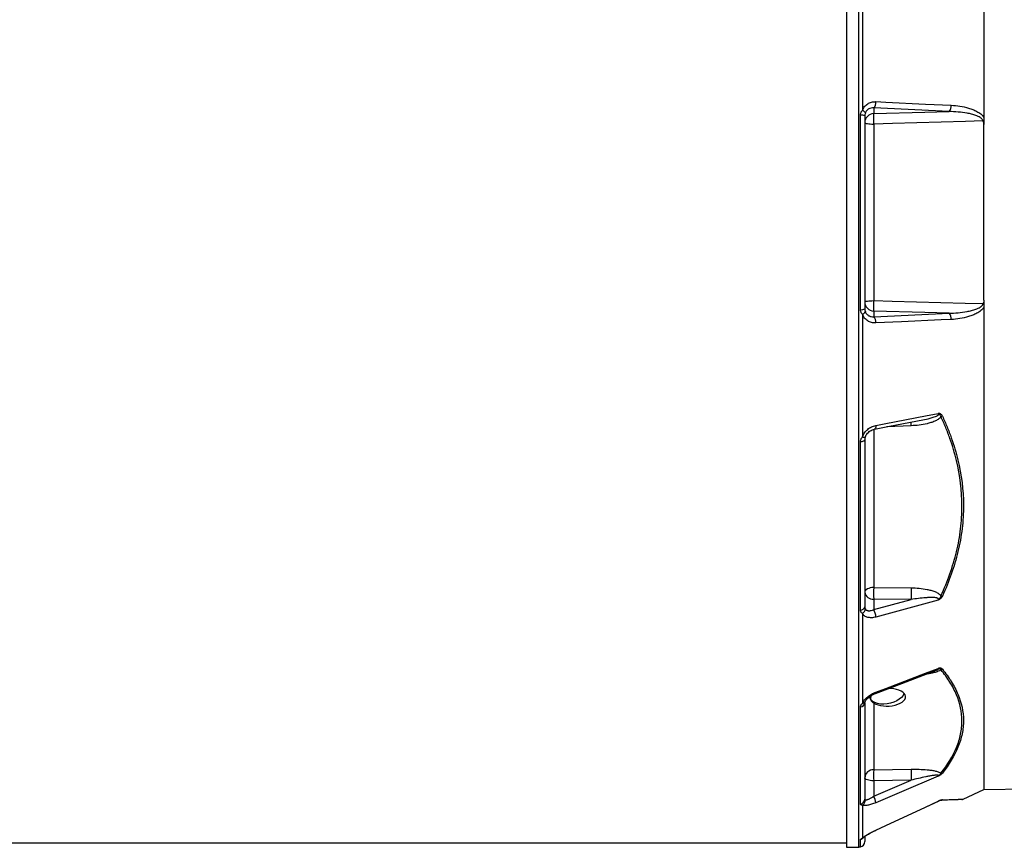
# Model space of a CAD drawing. Header units: millimetres. Extents: x 1346 to 5879, y 1699 to 4699.
# Tile 8 of 19: x 3612 to 4687, y 2406 to 3309. Entities that reach past the tile are written whole.
import ezdxf

# ---------------------------------------------------------------- set-up
doc = ezdxf.new("R2010")
doc.units = ezdxf.units.MM
doc.header["$LTSCALE"] = 2

msp = doc.modelspace()

# ---------------------------------------------------------------- linework, layer by layer
at = {"color": 7, "linetype": 'Continuous', "lineweight": 25}
for p, q in [((4514.5, 3791.8), (4514.5, 2405.8)), ((4531.9, 3343.9), (4531.9, 3210)), ((4544.2, 3212.7), (4544.2, 3206.5)), ((4626.4, 3208.9), (4544.2, 3212.7)), ((4529.8, 2992.7), (4529.8, 3205)), ((4534.5, 3204.1), (4534.5, 2993.6)), ((4544.2, 3195.2), (4544.2, 3002.5)), ((4531.9, 2987.6), (4531.9, 2853.7)), ((4544.2, 2991.1), (4544.2, 2984.9)), ((4544.2, 2984.9), (4626.4, 2988.8)), ((4529.8, 2664.7), (4529.8, 2848.5)), ((4534.5, 2850.7), (4534.5, 2668.4)), ((4544.2, 2689.3), (4584.9, 2689)), ((4544.2, 2676.7), (4544.2, 2665.2)), ((4584.9, 2676.3), (4544.2, 2676.7)), ((4544.2, 2665.2), (4584.9, 2676.3)), ((4531.9, 2661.1), (4531.9, 2563.1)), ((4529.8, 2453.1), (4529.8, 2559.2)), ((4534.5, 2563.8), (4534.5, 2458.5)), ((4544.2, 2563.4), (4544.2, 2490.5)), ((4544.2, 2490.5), (4584.9, 2491.1)), ((4544.2, 2461.6), (4584.9, 2479)), ((4584.9, 2479), (4544.2, 2478.4)), ((4544.2, 2478.4), (4544.2, 2461.6)), ((4641.8, 2458.2), (4664.5, 2468.8)), ((4664.4, 2468.8), (4755.9, 2470.4)), ((4531.9, 2451.9), (4531.9, 2416)), ((4534.5, 2417.4), (4534.5, 2412.1)), ((2264.5, 2410.8), (4514.5, 2410.8)), ((4514.5, 2405.8), (4527.9, 2406.1))]:
    msp.add_line(p, q, dxfattribs=at)
at = {"color": 8, "linetype": 'Continuous', "lineweight": 25}
for p, q in [((4527.9, 2406.1), (4527.9, 3791.6)), ((4544.2, 2861.9), (4544.2, 2689.3)), ((4584.9, 2865.9), (4558.4, 2864.7)), ((4546.5, 2424.5), (4546.5, 2424.4)), ((4529.8, 2406.3), (4529.8, 2414.4))]:
    msp.add_line(p, q, dxfattribs=at)
at = {"color": 7, "linetype": 'Continuous', "lineweight": 25, "flags": 128}
for points in [[(4546.5, 3219.6), (4557.4, 3219.1), (4600.8, 3217), (4628.8, 3215.7)], [(4544.2, 3206.5), (4599.9, 3208.1), (4626.4, 3208.9)], [(4534.5, 3196.7), (4534.7, 3196.4), (4535.3, 3196.1), (4536.1, 3195.8), (4537.3, 3195.6), (4538.8, 3195.4), (4540.5, 3195.3), (4542.3, 3195.2), (4544.2, 3195.2)], [(4663.3, 3198.5), (4644.5, 3198), (4564.6, 3195.7), (4544.2, 3195.2)], [(4534.5, 3001), (4534.7, 3001.3), (4535.3, 3001.5), (4536.1, 3001.8), (4537.3, 3002), (4538.8, 3002.2), (4540.5, 3002.4), (4542.3, 3002.4), (4544.2, 3002.5)], [(4544.2, 3002.5), (4564.2, 3001.9), (4644.1, 2999.7), (4663.3, 2999.2)], [(4626.4, 2988.8), (4599.9, 2989.5), (4544.2, 2991.1)], [(4628.8, 2981.9), (4617.9, 2981.4), (4574.4, 2979.4), (4546.5, 2978.1)], [(4546.5, 2866.2), (4557.4, 2868.3), (4600.8, 2876.7), (4614.4, 2879.3)], [(4545.1, 2862.2), (4561.6, 2865.3), (4597.7, 2872.3)], [(4529.8, 2848.5), (4530.7, 2848.7), (4531.7, 2848.8), (4532.5, 2849), (4533.2, 2849.3), (4533.8, 2849.6), (4534.2, 2849.9), (4534.4, 2850.3), (4534.5, 2850.7)], [(4544.2, 2689.3), (4542.3, 2689.2), (4540.5, 2688.9), (4538.8, 2688.4), (4537.3, 2687.8), (4536.1, 2687), (4535.3, 2686.2), (4534.7, 2685.3), (4534.5, 2684.3)], [(4614.4, 2675.6), (4574.4, 2664.7), (4546.5, 2657.1)], [(4546.5, 2575.2), (4557.4, 2579.3), (4600.8, 2595.9), (4614.4, 2601)], [(4546.1, 2573.8), (4562.5, 2580), (4610.8, 2598.3)], [(4558.9, 2562.4), (4555.2, 2562.1), (4551.7, 2562.2), (4548.5, 2562.7), (4545.6, 2563.7), (4543.3, 2565), (4541.6, 2566.6), (4540.5, 2568.5), (4540.3, 2569.3)], [(4577.3, 2574), (4577.2, 2573.8), (4576.2, 2571.6), (4574.4, 2569.5), (4572.1, 2567.5), (4569.3, 2565.7), (4566, 2564.2), (4562.5, 2563.1), (4558.9, 2562.4)], [(4544.2, 2478.4), (4542.3, 2478.5), (4540.5, 2478.7), (4538.8, 2479), (4537.3, 2479.4), (4536.1, 2479.9), (4535.3, 2480.5), (4534.7, 2481.1), (4534.5, 2481.8)], [(4614.4, 2483.4), (4574.4, 2466.4), (4546.5, 2454.5)], [(4546.5, 2424.4), (4562.9, 2432.1), (4615, 2456.3)], [(4546.5, 2424.5), (4557.4, 2429.6), (4600.8, 2449.8), (4614.4, 2456.1)]]:
    msp.add_lwpolyline(points, dxfattribs=at)
at = {"color": 8, "linetype": 'Continuous', "lineweight": 25, "flags": 128}
for points in [[(4546.5, 2866.2), (4546.5, 2865.2), (4546.4, 2864.2), (4546.2, 2863.4), (4545.9, 2862.8), (4545.5, 2862.4), (4545.1, 2862.2), (4545.1, 2862.2)], [(4531.9, 2853.7), (4532.6, 2853.5), (4533.3, 2853.4), (4533.8, 2853.4), (4534.3, 2853.4), (4534.7, 2853.4), (4534.9, 2853.5), (4535, 2853.6), (4535.1, 2853.7)], [(4546.5, 2575.2), (4546.5, 2574.6), (4546.4, 2574.1), (4546.2, 2573.8), (4546.1, 2573.8)]]:
    msp.add_lwpolyline(points, dxfattribs=at)
at = {"color": 7, "linetype": 'Continuous', "lineweight": 25}
for centre, radius, start, end in [((4538.8, 3218.3), 7.76, 313.4493, 9.1043), ((4621.1, 3214.5), 7.78, 313.482, 9.1972), ((4530.7, 3197.1), 7.93, 61.4976, 97.109), ((4530.7, 3205.5), 4.7, 21.8389, 74.8753), ((4544.4, 3196.6), 9.92, 91.5447, 179.5785), ((4648.7, 3200.8), 104.7, 176.8904, 183.1096), ((4544.4, 3001), 9.92, 180.4215, 268.4553), ((4648.7, 2996.8), 104.7, 176.8904, 183.1096), ((4530.7, 3000.5), 7.93, 262.891, 298.5024), ((4530.7, 2992.2), 4.7, 285.1247, 338.1611), ((4621.1, 2983.1), 7.78, 350.8028, 46.518), ((4538.8, 2979.3), 7.76, 350.8957, 46.5507), ((4614.7, 2883.4), 8.32, 290.159, 302.0774), ((4727.3, 2683), 183.2, 178.0215, 181.9785), ((4768.1, 2682.7), 183.2, 178.0215, 181.9785), ((4543.4, 2685.6), 8.97, 188.2348, 274.9179), ((4619.8, 2686.8), 6.76, 251.1554, 264.6296), ((4529.9, 2669.5), 4.74, 268.2831, 347.0956), ((4529.2, 2666.3), 5.87, 297.6585, 357.3842), ((4531.7, 2657.2), 14.8, 359.5129, 32.5358), ((4616.5, 2604), 4.65, 283.3498, 304.3683), ((4529.4, 2564.3), 5.14, 273.8439, 353.8405), ((4543.8, 2481.1), 9.35, 87.9914, 175.7799), ((4709, 2484.4), 164.9, 177.9027, 182.0973), ((4749.8, 2485.1), 164.9, 177.9027, 182.0973), ((4618.3, 2490.4), 3.63, 259.6932, 284.3574), ((4526.7, 2452), 19.9, 7.0796, 28.8921), ((4528.8, 2458.7), 5.71, 279.4836, 358.4623), ((4528.7, 2457.4), 6.38, 300.4911, 2.2484), ((4619.2, 2447.3), 9.98, 112.9637, 115.1542), ((4617.5, 2460.7), 3.49, 272.0785, 298.756), ((4640.4, 2462), 4, 272, 290.6224), ((4528.5, 2412.1), 6, 281.8942, 0), ((4527.7, 2416.1), 10, 271, 281.8942)]:
    msp.add_arc(centre, radius, start, end, dxfattribs=at)
at = {"color": 8, "linetype": 'Continuous', "lineweight": 25}
for centre, radius, start, end in [((4759.8, 2872.4), 175, 180.7883, 182.1376), ((4531.9, 2566.4), 3.37, 270.3495, 331.7204), ((4528.5, 2420.3), 6, 281.6598, 324.9967), ((4530.1, 2420.5), 4.9, 291.3506, 313.2218)]:
    msp.add_arc(centre, radius, start, end, dxfattribs=at)
at = {"color": 7, "linetype": 'Continuous', "lineweight": 25}
msp.add_ellipse((4559.7, 2569.5), major_axis=(19.2, 0.9), ratio=0.496358, start_param=3.747107, end_param=7.833191, dxfattribs=at)
for points, knots in [([(4664.5, 3320), (4664.5, 3300.9), (4664.5, 3281.5), (4664.5, 3242.2), (4664.5, 3222.3), (4664.5, 3202.3)], [0, 0, 0, 0, 0.5, 0.5, 1, 1, 1, 1]), ([(4531.9, 3210), (4532.2, 3210.8), (4532.5, 3211.5), (4533.3, 3212.9), (4533.8, 3213.6), (4534.8, 3214.8), (4535.3, 3215.4), (4536.4, 3216.4), (4537.1, 3216.9), (4539, 3218.1), (4540.4, 3218.7), (4543.4, 3219.5), (4544.9, 3219.6), (4546.5, 3219.6)], [0, 0, 0, 0, 0.125, 0.125, 0.25, 0.25, 0.375, 0.375, 0.5, 0.5, 0.75, 0.75, 1, 1, 1, 1]), ([(4544.2, 3212.7), (4543.2, 3212.8), (4542.3, 3212.7), (4540.5, 3212.4), (4539.7, 3212.1), (4538.4, 3211.4), (4538, 3211.2), (4537.3, 3210.6), (4536.9, 3210.2), (4536.3, 3209.5), (4536, 3209.1), (4535.5, 3208.2), (4535.2, 3207.7), (4535.1, 3207.2)], [0, 0, 0, 0, 0.25, 0.25, 0.5, 0.5, 0.625, 0.625, 0.75, 0.75, 0.875, 0.875, 1, 1, 1, 1]), ([(4628.8, 3215.7), (4631.9, 3215.6), (4635.1, 3215.3), (4641.4, 3214.3), (4644.6, 3213.6), (4649.3, 3212.2), (4650.8, 3211.6), (4653.9, 3210.4), (4655.4, 3209.7), (4657.6, 3208.5), (4658.3, 3208.1), (4659.7, 3207.2), (4660.4, 3206.7), (4661.7, 3205.6), (4662.4, 3205), (4663.5, 3203.7), (4664.1, 3203), (4664.5, 3202.3)], [0, 0, 0, 0, 0.25, 0.25, 0.5, 0.5, 0.625, 0.625, 0.75, 0.75, 0.8125, 0.8125, 0.875, 0.875, 0.9375, 0.9375, 1, 1, 1, 1]), ([(4529.8, 3205), (4529.8, 3205.4), (4529.8, 3205.9), (4530, 3206.9), (4530.2, 3207.3), (4530.6, 3208.2), (4530.8, 3208.6), (4531.3, 3209.3), (4531.6, 3209.7), (4531.9, 3210)], [0, 0, 0, 0, 0.25, 0.25, 0.5, 0.5, 0.75, 0.75, 1, 1, 1, 1]), ([(4535.1, 3207.2), (4534.9, 3206.7), (4534.8, 3206.2), (4534.6, 3205.2), (4534.5, 3204.6), (4534.5, 3204.1)], [0, 0, 0, 0, 0.5, 0.5, 1, 1, 1, 1]), ([(4663.3, 3198.5), (4663.3, 3198.7), (4663.3, 3198.9), (4663.2, 3199.3), (4663.1, 3199.5), (4662.8, 3200.1), (4662.6, 3200.5), (4662, 3201.1), (4661.7, 3201.4), (4661, 3202), (4660.7, 3202.2), (4659.6, 3202.9), (4658.8, 3203.2), (4657.3, 3203.9), (4656.5, 3204.3), (4654.2, 3205.1), (4652.6, 3205.6), (4649.4, 3206.4), (4647.7, 3206.7), (4642.8, 3207.6), (4639.6, 3208), (4633, 3208.6), (4629.7, 3208.8), (4626.4, 3208.9)], [0, 0, 0, 0, 0.015625, 0.015625, 0.03125, 0.03125, 0.0625, 0.0625, 0.09375, 0.09375, 0.125, 0.125, 0.1875, 0.1875, 0.25, 0.25, 0.375, 0.375, 0.5, 0.5, 0.75, 0.75, 1, 1, 1, 1]), ([(4664.5, 3194.6), (4664.5, 3195.3), (4664.4, 3196), (4664.1, 3197), (4664, 3197.3), (4663.8, 3197.8), (4663.7, 3197.9), (4663.5, 3198.2), (4663.4, 3198.3), (4663.3, 3198.5)], [0, 0, 0, 0, 0.5, 0.5, 0.75, 0.75, 0.875, 0.875, 1, 1, 1, 1]), ([(4664.5, 3003), (4664.5, 3034.7), (4664.5, 3066.8), (4664.5, 3130.9), (4664.5, 3162.9), (4664.5, 3194.6)], [0, 0, 0, 0, 0.5, 0.5, 1, 1, 1, 1]), ([(4626.4, 2988.8), (4629.7, 2988.8), (4633, 2989), (4639.5, 2989.6), (4642.8, 2990), (4647.7, 2990.9), (4649.3, 2991.3), (4652.5, 2992.1), (4654.1, 2992.5), (4656.5, 2993.4), (4657.3, 2993.7), (4658.8, 2994.4), (4659.6, 2994.8), (4660.6, 2995.4), (4661, 2995.7), (4661.7, 2996.2), (4662, 2996.5), (4662.4, 2997), (4662.6, 2997.1), (4662.8, 2997.5), (4662.9, 2997.7), (4663.1, 2998.1), (4663.2, 2998.3), (4663.3, 2998.7), (4663.3, 2998.9), (4663.3, 2999.2)], [0, 0, 0, 0, 0.25, 0.25, 0.5, 0.5, 0.625, 0.625, 0.75, 0.75, 0.8125, 0.8125, 0.875, 0.875, 0.90625, 0.90625, 0.9375, 0.9375, 0.953125, 0.953125, 0.96875, 0.96875, 0.984375, 0.984375, 1, 1, 1, 1]), ([(4664.5, 3003), (4664.5, 3002.3), (4664.4, 3001.7), (4664.1, 3000.7), (4664, 3000.3), (4663.8, 2999.9), (4663.7, 2999.7), (4663.5, 2999.4), (4663.4, 2999.3), (4663.3, 2999.2)], [0, 0, 0, 0, 0.5, 0.5, 0.75, 0.75, 0.875, 0.875, 1, 1, 1, 1]), ([(4531.9, 2987.6), (4531.6, 2988), (4531.3, 2988.3), (4530.8, 2989.1), (4530.6, 2989.5), (4530.2, 2990.3), (4530, 2990.8), (4529.8, 2991.7), (4529.8, 2992.2), (4529.8, 2992.7)], [0, 0, 0, 0, 0.25, 0.25, 0.5, 0.5, 0.75, 0.75, 1, 1, 1, 1]), ([(4546.5, 2978.1), (4544.9, 2978), (4543.4, 2978.2), (4541.2, 2978.7), (4540.4, 2979), (4539, 2979.6), (4538.4, 2979.9), (4537.1, 2980.8), (4536.5, 2981.2), (4535.3, 2982.3), (4534.7, 2982.8), (4533.8, 2984.1), (4533.3, 2984.7), (4532.5, 2986.1), (4532.2, 2986.9), (4531.9, 2987.6)], [0, 0, 0, 0, 0.25, 0.25, 0.375, 0.375, 0.5, 0.5, 0.625, 0.625, 0.75, 0.75, 0.875, 0.875, 1, 1, 1, 1]), ([(4534.5, 2993.6), (4534.5, 2993), (4534.6, 2992.5), (4534.8, 2991.4), (4534.9, 2990.9), (4535.1, 2990.4)], [0, 0, 0, 0, 0.5, 0.5, 1, 1, 1, 1]), ([(4535.1, 2990.4), (4535.2, 2989.9), (4535.5, 2989.4), (4536, 2988.5), (4536.3, 2988.1), (4536.9, 2987.4), (4537.3, 2987.1), (4538, 2986.5), (4538.4, 2986.2), (4539.2, 2985.8), (4539.7, 2985.6), (4540.5, 2985.3), (4541, 2985.2), (4542.3, 2984.9), (4543.2, 2984.9), (4544.2, 2984.9)], [0, 0, 0, 0, 0.125, 0.125, 0.25, 0.25, 0.375, 0.375, 0.5, 0.5, 0.625, 0.625, 0.75, 0.75, 1, 1, 1, 1]), ([(4664.5, 2995.4), (4664.3, 2995), (4664.1, 2994.6), (4663.5, 2993.9), (4663.2, 2993.6), (4662.4, 2992.6), (4661.7, 2992.1), (4660.4, 2991), (4659.7, 2990.5), (4658.3, 2989.5), (4657.6, 2989.1), (4655.4, 2987.9), (4653.9, 2987.2), (4650.8, 2986), (4649.3, 2985.5), (4644.6, 2984.1), (4641.4, 2983.4), (4635.1, 2982.4), (4631.9, 2982), (4628.8, 2981.9)], [0, 0, 0, 0, 0.03125, 0.03125, 0.0625, 0.0625, 0.125, 0.125, 0.1875, 0.1875, 0.25, 0.25, 0.375, 0.375, 0.5, 0.5, 0.75, 0.75, 1, 1, 1, 1]), ([(4664.5, 2995.4), (4664.5, 2959), (4664.5, 2923.1), (4664.5, 2853.5), (4664.5, 2819.8), (4664.5, 2755.7), (4664.5, 2725.2), (4664.5, 2668.4), (4664.5, 2642), (4664.5, 2594.3), (4664.5, 2572.9), (4664.5, 2535.8), (4664.5, 2520), (4664.5, 2494.6), (4664.5, 2485), (4664.5, 2472.1), (4664.5, 2468.8), (4664.5, 2468.8)], [0, 0, 0, 0, 0.125, 0.125, 0.25, 0.25, 0.375, 0.375, 0.5, 0.5, 0.625, 0.625, 0.75, 0.75, 0.875, 0.875, 1, 1, 1, 1]), ([(4619.2, 2876.4), (4618.9, 2876.8), (4618.7, 2877.3), (4618.2, 2877.8), (4618.1, 2878), (4617.7, 2878.4), (4617.5, 2878.5), (4617.1, 2878.8), (4616.9, 2878.9), (4616.4, 2879.1), (4616.2, 2879.2), (4615.7, 2879.3), (4615.5, 2879.3), (4614.9, 2879.3), (4614.7, 2879.3), (4614.4, 2879.3)], [0, 0, 0, 0, 0.25, 0.25, 0.375, 0.375, 0.5, 0.5, 0.625, 0.625, 0.75, 0.75, 0.875, 0.875, 1, 1, 1, 1]), ([(4617.6, 2875.6), (4617.5, 2876), (4617.3, 2876.4), (4617, 2877.2), (4616.7, 2877.5), (4616.1, 2878.1), (4615.8, 2878.4), (4615.3, 2878.8), (4615.2, 2878.9), (4614.8, 2879.1), (4614.6, 2879.2), (4614.4, 2879.3)], [0, 0, 0, 0, 0.25, 0.25, 0.5, 0.5, 0.75, 0.75, 0.875, 0.875, 1, 1, 1, 1]), ([(4617.6, 2875.6), (4617.2, 2875.1), (4616.7, 2874.6), (4615.7, 2873.7), (4615.1, 2873.2), (4613.9, 2872.4), (4613.3, 2872.1), (4612, 2871.4), (4611.4, 2871.1), (4609.4, 2870.2), (4608, 2869.7), (4605.2, 2868.9), (4603.8, 2868.5), (4599.5, 2867.5), (4596.6, 2867), (4590.8, 2866.2), (4587.9, 2866), (4584.9, 2865.9)], [0, 0, 0, 0, 0.0625, 0.0625, 0.125, 0.125, 0.1875, 0.1875, 0.25, 0.25, 0.375, 0.375, 0.5, 0.5, 0.75, 0.75, 1, 1, 1, 1]), ([(4617.6, 2680.4), (4624.9, 2696.1), (4630.6, 2712.1), (4636.5, 2736.6), (4638, 2744.9), (4639.5, 2757.4), (4639.9, 2761.6), (4640.4, 2770), (4640.5, 2774.2), (4640.5, 2795.1), (4638.5, 2811.6), (4632.6, 2836), (4630.2, 2844), (4625.9, 2856), (4624.4, 2860), (4621.2, 2867.8), (4619.4, 2871.7), (4617.6, 2875.6)], [0, 0, 0, 0, 0.25, 0.25, 0.375, 0.375, 0.4375, 0.4375, 0.5, 0.5, 0.75, 0.75, 0.875, 0.875, 0.9375, 0.9375, 1, 1, 1, 1]), ([(4619.2, 2876.4), (4621, 2872.5), (4622.7, 2868.6), (4625.9, 2860.7), (4627.5, 2856.7), (4631.7, 2844.7), (4634.2, 2836.6), (4640, 2812.2), (4642.1, 2795.7), (4642.1, 2774.7), (4642, 2770.5), (4641.5, 2762.1), (4641.1, 2757.8), (4640.1, 2749.4), (4639.5, 2745.2), (4638, 2736.9), (4637.1, 2732.7), (4632.2, 2712), (4626.4, 2695.8), (4619.2, 2680)], [0, 0, 0, 0, 0.0625, 0.0625, 0.125, 0.125, 0.25, 0.25, 0.5, 0.5, 0.5625, 0.5625, 0.625, 0.625, 0.6875, 0.6875, 0.75, 0.75, 1, 1, 1, 1]), ([(4531.9, 2853.7), (4532.2, 2854.5), (4532.5, 2855.3), (4533.3, 2856.8), (4533.8, 2857.5), (4534.8, 2858.9), (4535.3, 2859.6), (4536.4, 2860.8), (4537.1, 2861.4), (4539, 2863.1), (4540.4, 2864), (4543.4, 2865.4), (4544.9, 2865.9), (4546.5, 2866.2)], [0, 0, 0, 0, 0.125, 0.125, 0.25, 0.25, 0.375, 0.375, 0.5, 0.5, 0.75, 0.75, 1, 1, 1, 1]), ([(4535.1, 2853.6), (4535.2, 2854), (4535.6, 2855.2), (4536.7, 2856.9), (4538.4, 2858.8), (4540.4, 2860.3), (4542.6, 2861.5), (4544.3, 2862.1), (4545.1, 2862.2), (4545.1, 2862.2)], [0, 0, 0, 0, 0.093426, 0.2555162, 0.4272858, 0.606407, 0.7939551, 0.9895222, 1, 1, 1, 1]), ([(4529.8, 2848.5), (4529.8, 2849), (4529.8, 2849.5), (4530, 2850.4), (4530.2, 2850.8), (4530.6, 2851.7), (4530.8, 2852.1), (4531.3, 2852.9), (4531.6, 2853.3), (4531.9, 2853.7)], [0, 0, 0, 0, 0.25, 0.25, 0.5, 0.5, 0.75, 0.75, 1, 1, 1, 1]), ([(4535.1, 2853.8), (4534.9, 2853.3), (4534.8, 2852.7), (4534.6, 2851.7), (4534.5, 2851.2), (4534.5, 2850.7)], [0, 0, 0, 0, 0.5, 0.5, 1, 1, 1, 1]), ([(4584.9, 2689), (4587.9, 2689), (4590.8, 2688.8), (4596.6, 2688.3), (4599.5, 2687.9), (4603.8, 2687), (4605.2, 2686.7), (4608, 2685.9), (4609.4, 2685.5), (4611.4, 2684.7), (4612, 2684.4), (4613.3, 2683.8), (4613.9, 2683.4), (4615.1, 2682.7), (4615.7, 2682.3), (4616.7, 2681.4), (4617.2, 2680.9), (4617.6, 2680.4)], [0, 0, 0, 0, 0.25, 0.25, 0.5, 0.5, 0.625, 0.625, 0.75, 0.75, 0.8125, 0.8125, 0.875, 0.875, 0.9375, 0.9375, 1, 1, 1, 1]), ([(4614.4, 2675.6), (4614.5, 2675.8), (4614.7, 2675.9), (4614.9, 2676.2), (4614.9, 2676.3), (4615, 2676.6), (4615, 2676.8), (4614.9, 2677.1), (4614.8, 2677.2), (4614.4, 2677.5), (4614.1, 2677.6), (4613.6, 2677.8), (4613.3, 2677.9), (4612.3, 2678.1), (4611.7, 2678.2), (4610.4, 2678.4), (4609.7, 2678.4), (4607.7, 2678.5), (4606.4, 2678.5), (4603.7, 2678.4), (4602.4, 2678.3), (4598.4, 2678), (4595.7, 2677.8), (4590.3, 2677.1), (4587.6, 2676.7), (4584.9, 2676.3)], [0, 0, 0, 0, 0.015625, 0.015625, 0.03125, 0.03125, 0.046875, 0.046875, 0.0625, 0.0625, 0.09375, 0.09375, 0.125, 0.125, 0.1875, 0.1875, 0.25, 0.25, 0.375, 0.375, 0.5, 0.5, 0.75, 0.75, 1, 1, 1, 1]), ([(4617.6, 2680.4), (4617.5, 2680), (4617.3, 2679.5), (4617, 2678.7), (4616.7, 2678.3), (4616.1, 2677.5), (4615.8, 2677.1), (4615.3, 2676.5), (4615.2, 2676.3), (4614.8, 2676), (4614.6, 2675.8), (4614.4, 2675.6)], [0, 0, 0, 0, 0.25, 0.25, 0.5, 0.5, 0.75, 0.75, 0.875, 0.875, 1, 1, 1, 1]), ([(4619.2, 2680), (4618.9, 2679.6), (4618.7, 2679.1), (4618.1, 2678.2), (4617.7, 2677.8), (4616.9, 2677), (4616.4, 2676.7), (4615.7, 2676.2), (4615.5, 2676.1), (4614.9, 2675.8), (4614.7, 2675.7), (4614.4, 2675.6)], [0, 0, 0, 0, 0.25, 0.25, 0.5, 0.5, 0.75, 0.75, 0.875, 0.875, 1, 1, 1, 1]), ([(4531.9, 2661.1), (4531.6, 2661.3), (4531.3, 2661.5), (4530.8, 2662), (4530.6, 2662.3), (4530.2, 2662.9), (4530, 2663.3), (4529.8, 2664), (4529.8, 2664.3), (4529.8, 2664.7)], [0, 0, 0, 0, 0.25, 0.25, 0.5, 0.5, 0.75, 0.75, 1, 1, 1, 1]), ([(4534.5, 2668.4), (4534.5, 2668), (4534.6, 2667.5), (4534.8, 2666.7), (4534.9, 2666.4), (4535.1, 2666)], [0, 0, 0, 0, 0.5, 0.5, 1, 1, 1, 1]), ([(4535.1, 2666), (4535.2, 2665.7), (4535.5, 2665.4), (4536, 2664.9), (4536.3, 2664.7), (4536.9, 2664.4), (4537.3, 2664.3), (4538, 2664.1), (4538.4, 2664), (4539.2, 2664), (4539.7, 2664), (4540.5, 2664.1), (4541, 2664.2), (4542.3, 2664.5), (4543.2, 2664.8), (4544.2, 2665.2)], [0, 0, 0, 0, 0.125, 0.125, 0.25, 0.25, 0.375, 0.375, 0.5, 0.5, 0.625, 0.625, 0.75, 0.75, 1, 1, 1, 1]), ([(4546.5, 2657.1), (4544.9, 2656.7), (4543.4, 2656.4), (4541.2, 2656.3), (4540.4, 2656.4), (4539, 2656.5), (4538.4, 2656.6), (4537.1, 2657), (4536.5, 2657.2), (4535.3, 2657.7), (4534.7, 2658), (4533.8, 2658.7), (4533.3, 2659.1), (4532.5, 2660.1), (4532.2, 2660.6), (4531.9, 2661.1)], [0, 0, 0, 0, 0.25, 0.25, 0.375, 0.375, 0.5, 0.5, 0.625, 0.625, 0.75, 0.75, 0.875, 0.875, 1, 1, 1, 1]), ([(4619.2, 2600.2), (4618.9, 2600.5), (4618.7, 2600.7), (4618.2, 2601), (4618.1, 2601), (4617.7, 2601.2), (4617.5, 2601.2), (4617.1, 2601.3), (4616.9, 2601.3), (4616.4, 2601.4), (4616.2, 2601.4), (4615.7, 2601.3), (4615.5, 2601.3), (4614.9, 2601.2), (4614.7, 2601.1), (4614.4, 2601)], [0, 0, 0, 0, 0.25, 0.25, 0.375, 0.375, 0.5, 0.5, 0.625, 0.625, 0.75, 0.75, 0.875, 0.875, 1, 1, 1, 1]), ([(4617.6, 2599.5), (4617.5, 2599.7), (4617.3, 2600), (4617, 2600.3), (4616.7, 2600.5), (4616.1, 2600.7), (4615.8, 2600.8), (4615.3, 2600.9), (4615.2, 2600.9), (4614.8, 2601), (4614.6, 2601), (4614.4, 2601)], [0, 0, 0, 0, 0.25, 0.25, 0.5, 0.5, 0.75, 0.75, 0.875, 0.875, 1, 1, 1, 1]), ([(4619.2, 2600.2), (4621, 2598), (4622.7, 2595.8), (4625.9, 2591.3), (4627.5, 2589), (4631.7, 2582.1), (4634.2, 2577.5), (4640, 2563.5), (4642.1, 2554), (4642.1, 2541.9), (4642, 2539.5), (4641.5, 2534.6), (4641.1, 2532.2), (4640.1, 2527.3), (4639.5, 2524.8), (4638, 2520), (4637.1, 2517.6), (4632.2, 2505.5), (4626.4, 2496.1), (4619.2, 2486.8)], [0, 0, 0, 0, 0.0625, 0.0625, 0.125, 0.125, 0.25, 0.25, 0.5, 0.5, 0.5625, 0.5625, 0.625, 0.625, 0.6875, 0.6875, 0.75, 0.75, 1, 1, 1, 1]), ([(4617.6, 2486.8), (4624.9, 2496), (4630.6, 2505.4), (4636.5, 2519.6), (4638, 2524.4), (4639.5, 2531.7), (4639.9, 2534.1), (4640.4, 2539), (4640.5, 2541.4), (4640.5, 2553.5), (4638.5, 2563), (4632.6, 2576.9), (4630.2, 2581.5), (4625.9, 2588.3), (4624.4, 2590.6), (4621.2, 2595.1), (4619.4, 2597.3), (4617.6, 2599.5)], [0, 0, 0, 0, 0.25, 0.25, 0.375, 0.375, 0.4375, 0.4375, 0.5, 0.5, 0.75, 0.75, 0.875, 0.875, 0.9375, 0.9375, 1, 1, 1, 1]), ([(4531.9, 2563.1), (4532.2, 2563.7), (4532.5, 2564.3), (4533.3, 2565.5), (4533.8, 2566.1), (4534.8, 2567.3), (4535.3, 2567.9), (4536.4, 2569), (4537.1, 2569.6), (4539, 2571.2), (4540.4, 2572.2), (4543.4, 2573.9), (4544.9, 2574.6), (4546.5, 2575.2)], [0, 0, 0, 0, 0.125, 0.125, 0.25, 0.25, 0.375, 0.375, 0.5, 0.5, 0.75, 0.75, 1, 1, 1, 1]), ([(4534.9, 2564.8), (4535, 2565), (4535.2, 2565.5), (4536, 2566.7), (4537.3, 2568.2), (4539.1, 2569.8), (4541.3, 2571.4), (4543.7, 2572.8), (4545.3, 2573.4), (4546.1, 2573.8)], [0, 0, 0, 0, 0.066224, 0.199559, 0.34421, 0.496271, 0.66303, 0.835775, 1, 1, 1, 1]), ([(4541.6, 2571.5), (4541.2, 2570.6), (4540.2, 2568.5), (4540.9, 2566.2), (4542.4, 2564.6), (4543.6, 2563.8), (4544.2, 2563.4)], [0, 0, 0, 0, 0.274352, 0.630903, 0.812423, 1, 1, 1, 1]), ([(4529.8, 2559.2), (4529.8, 2559.5), (4529.8, 2559.8), (4530, 2560.5), (4530.2, 2560.8), (4530.6, 2561.4), (4530.8, 2561.7), (4531.3, 2562.4), (4531.6, 2562.7), (4531.9, 2563.1)], [0, 0, 0, 0, 0.25, 0.25, 0.5, 0.5, 0.75, 0.75, 1, 1, 1, 1]), ([(4534.5, 2563.8), (4534.5, 2563.8), (4534.5, 2563.9), (4534.6, 2564.2), (4534.8, 2564.7), (4534.9, 2564.8)], [0, 0, 0, 0, 0.434196, 0.8235, 1, 1, 1, 1]), ([(4584.9, 2491.1), (4587.9, 2491.1), (4590.8, 2491.1), (4596.6, 2490.9), (4599.5, 2490.8), (4603.8, 2490.4), (4605.2, 2490.2), (4608, 2489.8), (4609.4, 2489.6), (4611.4, 2489.1), (4612, 2489), (4613.3, 2488.6), (4613.9, 2488.5), (4615.1, 2488.1), (4615.7, 2487.8), (4616.7, 2487.3), (4617.2, 2487.1), (4617.6, 2486.8)], [0, 0, 0, 0, 0.25, 0.25, 0.5, 0.5, 0.625, 0.625, 0.75, 0.75, 0.8125, 0.8125, 0.875, 0.875, 0.9375, 0.9375, 1, 1, 1, 1]), ([(4614.4, 2483.4), (4614.5, 2483.5), (4614.7, 2483.6), (4614.9, 2483.8), (4614.9, 2483.9), (4615, 2484.1), (4615, 2484.2), (4614.9, 2484.3), (4614.8, 2484.4), (4614.4, 2484.5), (4614.1, 2484.5), (4613.6, 2484.6), (4613.3, 2484.6), (4612.3, 2484.6), (4611.7, 2484.5), (4610.4, 2484.4), (4609.7, 2484.3), (4607.7, 2484), (4606.4, 2483.8), (4603.7, 2483.3), (4602.4, 2483), (4598.4, 2482.2), (4595.7, 2481.6), (4590.3, 2480.4), (4587.6, 2479.7), (4584.9, 2479)], [0, 0, 0, 0, 0.015625, 0.015625, 0.03125, 0.03125, 0.046875, 0.046875, 0.0625, 0.0625, 0.09375, 0.09375, 0.125, 0.125, 0.1875, 0.1875, 0.25, 0.25, 0.375, 0.375, 0.5, 0.5, 0.75, 0.75, 1, 1, 1, 1]), ([(4619.2, 2486.8), (4618.9, 2486.6), (4618.7, 2486.3), (4618.1, 2485.7), (4617.7, 2485.4), (4616.9, 2484.8), (4616.4, 2484.5), (4615.7, 2484.1), (4615.5, 2483.9), (4614.9, 2483.7), (4614.7, 2483.6), (4614.4, 2483.4)], [0, 0, 0, 0, 0.25, 0.25, 0.5, 0.5, 0.75, 0.75, 0.875, 0.875, 1, 1, 1, 1]), ([(4617.6, 2486.8), (4617.5, 2486.5), (4617.3, 2486.3), (4617, 2485.7), (4616.7, 2485.4), (4616.1, 2484.9), (4615.8, 2484.6), (4615.3, 2484.1), (4615.2, 2484), (4614.8, 2483.7), (4614.6, 2483.6), (4614.4, 2483.4)], [0, 0, 0, 0, 0.25, 0.25, 0.5, 0.5, 0.75, 0.75, 0.875, 0.875, 1, 1, 1, 1]), ([(4535.1, 2457.6), (4535.2, 2457.6), (4535.5, 2457.5), (4536, 2457.6), (4536.3, 2457.6), (4536.9, 2457.8), (4537.3, 2457.9), (4538, 2458.2), (4538.4, 2458.3), (4539.2, 2458.7), (4539.7, 2458.9), (4540.5, 2459.4), (4541, 2459.6), (4542.3, 2460.4), (4543.2, 2461), (4544.2, 2461.6)], [0, 0, 0, 0, 0.125, 0.125, 0.25, 0.25, 0.375, 0.375, 0.5, 0.5, 0.625, 0.625, 0.75, 0.75, 1, 1, 1, 1]), ([(4531.9, 2451.9), (4531.6, 2451.9), (4531.3, 2451.9), (4530.8, 2452), (4530.6, 2452.1), (4530.2, 2452.3), (4530, 2452.4), (4529.8, 2452.7), (4529.8, 2452.9), (4529.8, 2453.1)], [0, 0, 0, 0, 0.25, 0.25, 0.5, 0.5, 0.75, 0.75, 1, 1, 1, 1]), ([(4546.5, 2454.5), (4544.9, 2453.8), (4543.4, 2453.2), (4541.2, 2452.5), (4540.4, 2452.3), (4539, 2451.9), (4538.4, 2451.8), (4537.1, 2451.5), (4536.5, 2451.5), (4535.3, 2451.3), (4534.7, 2451.3), (4533.8, 2451.3), (4533.3, 2451.4), (4532.5, 2451.6), (4532.2, 2451.7), (4531.9, 2451.9)], [0, 0, 0, 0, 0.25, 0.25, 0.375, 0.375, 0.5, 0.5, 0.625, 0.625, 0.75, 0.75, 0.875, 0.875, 1, 1, 1, 1]), ([(4534.5, 2458.5), (4534.5, 2458.3), (4534.6, 2458.1), (4534.8, 2457.8), (4534.9, 2457.7), (4535.1, 2457.6)], [0, 0, 0, 0, 0.5, 0.5, 1, 1, 1, 1]), ([(4619.2, 2457.6), (4618.9, 2457.6), (4618.7, 2457.6), (4618.2, 2457.5), (4618.1, 2457.4), (4617.7, 2457.3), (4617.5, 2457.3), (4617.1, 2457.2), (4616.9, 2457.1), (4616.4, 2456.9), (4616.2, 2456.9), (4615.7, 2456.7), (4615.5, 2456.6), (4614.9, 2456.4), (4614.7, 2456.2), (4614.4, 2456.1)], [0, 0, 0, 0, 0.25, 0.25, 0.375, 0.375, 0.5, 0.5, 0.625, 0.625, 0.75, 0.75, 0.875, 0.875, 1, 1, 1, 1]), ([(4617.6, 2457.2), (4617.5, 2457.2), (4617.3, 2457.2), (4617, 2457.1), (4616.7, 2457), (4616.1, 2456.8), (4615.8, 2456.6), (4615.3, 2456.4), (4615.2, 2456.4), (4614.8, 2456.3), (4614.6, 2456.2), (4614.4, 2456.1)], [0, 0, 0, 0, 0.25, 0.25, 0.5, 0.5, 0.75, 0.75, 0.875, 0.875, 1, 1, 1, 1]), ([(4640.2, 2458), (4640.3, 2458), (4640.5, 2458), (4638.5, 2457.9), (4634.1, 2457.8), (4627.3, 2457.5), (4620.9, 2457.3), (4617.6, 2457.2)], [0, 0, 0, 0, 0.093479, 0.310124, 0.533899, 0.757712, 1, 1, 1, 1]), ([(4531.9, 2416), (4532.2, 2416.2), (4532.5, 2416.5), (4533.3, 2417.1), (4533.8, 2417.4), (4534.8, 2418.1), (4535.3, 2418.5), (4536.4, 2419.2), (4537.1, 2419.6), (4539, 2420.7), (4540.4, 2421.5), (4543.4, 2423), (4544.9, 2423.8), (4546.5, 2424.5)], [0, 0, 0, 0, 0.125, 0.125, 0.25, 0.25, 0.375, 0.375, 0.5, 0.5, 0.75, 0.75, 1, 1, 1, 1]), ([(4533.5, 2417), (4533.6, 2417), (4533.7, 2417.2), (4534.5, 2417.7), (4535.7, 2418.6), (4537.4, 2419.7), (4539.6, 2420.9), (4542.2, 2422.3), (4544.6, 2423.5), (4546, 2424.2), (4546.5, 2424.4)], [0, 0, 0, 0, 0.070775, 0.171048, 0.295492, 0.435751, 0.588338, 0.749149, 0.918045, 1, 1, 1, 1]), ([(4529.8, 2414.4), (4529.8, 2414.5), (4529.8, 2414.6), (4530, 2414.8), (4530.2, 2414.9), (4530.6, 2415.2), (4530.8, 2415.3), (4531.3, 2415.6), (4531.6, 2415.8), (4531.9, 2416)], [0, 0, 0, 0, 0.25, 0.25, 0.5, 0.5, 0.75, 0.75, 1, 1, 1, 1]), ([(4533.2, 2416.7), (4533.2, 2416.7), (4533.2, 2416.7), (4533.3, 2416.8), (4533.5, 2416.9), (4533.5, 2417)], [0, 0, 0, 0, 0.273285, 0.912586, 1, 1, 1, 1])]:
    msp.add_open_spline(points, degree=3, knots=knots, dxfattribs=at)
for points in [[(4664.5, 3202.3), (4664.5, 3201), (4664.5, 3198.4), (4664.5, 3195.9), (4664.5, 3194.6)], [(4664.5, 3003), (4664.5, 3001.7), (4664.5, 2999.2), (4664.5, 2996.7), (4664.5, 2995.4)]]:
    msp.add_open_spline(points, degree=3, dxfattribs=at)
at = {"color": 8, "linetype": 'Continuous', "lineweight": 25}
for points, knots in [([(4597.7, 2872.3), (4600.4, 2872.9), (4604.6, 2873.7), (4609.6, 2875.2), (4612.4, 2876.2), (4613.9, 2877.1), (4614.7, 2877.7), (4615, 2878.2), (4615, 2878.5), (4614.9, 2878.8), (4614.7, 2879.1), (4614.5, 2879.2), (4614.4, 2879.3)], [0, 0, 0, 0, 0.414547, 0.6519311, 0.7710098, 0.8605714, 0.9056767, 0.9235401, 0.9415511, 0.9575241, 0.9821472, 1, 1, 1, 1]), ([(4610.8, 2598.4), (4611.4, 2598.6), (4612.6, 2599), (4613.9, 2599.7), (4614.7, 2600.2), (4615, 2600.5), (4615, 2600.7), (4614.9, 2600.8), (4614.7, 2601), (4614.5, 2601), (4614.4, 2601)], [0, 0, 0, 0, 0.286731, 0.565701, 0.706197, 0.761839, 0.817941, 0.867694, 0.944391, 1, 1, 1, 1]), ([(4617.6, 2599.5), (4617.1, 2599.2), (4615.9, 2598.3), (4612.9, 2597.2), (4609, 2596.1), (4605, 2595.3), (4602.5, 2594.9), (4601.6, 2594.8)], [0, 0, 0, 0, 0.139018, 0.31857, 0.583631, 0.849452, 1, 1, 1, 1]), ([(4615, 2456.3), (4615, 2456.3), (4614.9, 2456.3), (4614.7, 2456.2), (4614.5, 2456.2), (4614.4, 2456.1)], [0, 0, 0, 0, 0.272225, 0.694113, 1, 1, 1, 1]), ([(4619.2, 2457.6), (4622.5, 2457.7), (4628.7, 2457.9), (4635.4, 2458.1), (4639.9, 2458.3), (4642.1, 2458.4), (4641.8, 2458.3), (4641.8, 2458.3)], [0, 0, 0, 0, 0.242183, 0.459089, 0.675961, 0.899605, 1, 1, 1, 1])]:
    msp.add_open_spline(points, degree=3, knots=knots, dxfattribs=at)

doc.saveas('drawing.dxf')
